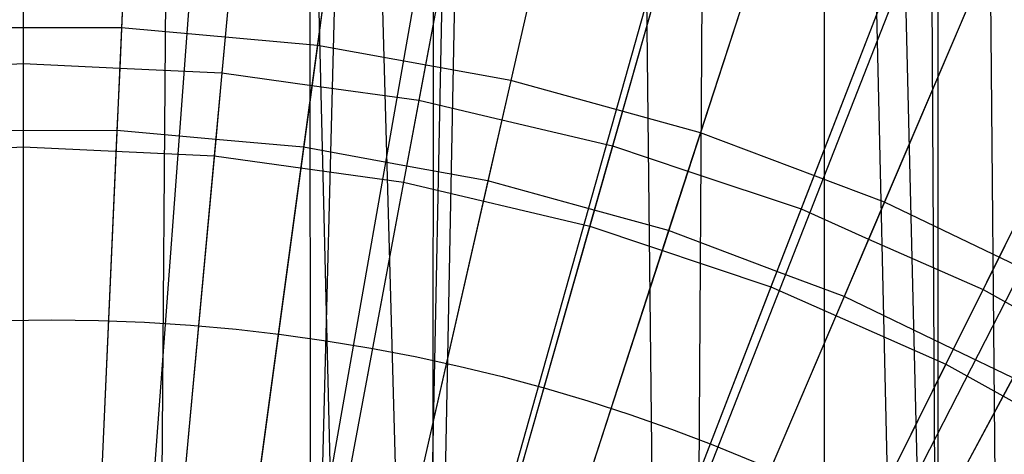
# Model space of a CAD drawing. Extents: x 0.1 to 25.1, y -5.4 to 12.3.
# Tile 66 of 107: x 12.623 to 13.06, y 1.361 to 1.553. Entities that reach past the tile are written whole.
import ezdxf

# ---------------------------------------------------------------- set-up
doc = ezdxf.new("R2010")
doc.units = 0
doc.header["$LTSCALE"] = 2.54
doc.layers.get('0').update_dxf_attribs({"color": 13, "linetype": 'CONTINUOUS'})

# ---------------------------------------------------------------- blocks, each defined once
blk = doc.blocks.new('GRUPUJ_1')
at = {"color": 0}
for p, q in [((12.423, 15.42314, 4.43018), (12.65153, 6.14967, 4.44533)), ((12.423, 15.42314, 4.43018), (12.68181, 6.17995, 4.45785)), ((12.423, 15.42314, 4.43018), (12.65153, 6.14967, 4.44533)), ((12.423, 15.42314, 4.43018), (12.68181, 6.17995, 4.45785)), ((12.62683, 15.42314, 5.56084), (12.56001, 6.57, 5.57186)), ((12.62683, 15.42314, 5.56084), (12.56001, 6.57, 5.57186)), ((12.62745, 6.55883, 5.56068), (12.62683, 15.42314, 5.56084)), ((12.62745, 6.55883, 5.56068), (12.62683, 15.42314, 5.56084)), ((12.62745, 6.55883, 5.56068), (12.85451, 15.42314, 5.45271)), ((12.62745, 6.55883, 5.56068), (12.85451, 15.42314, 5.45271)), ((12.67721, 6.54515, 5.547), (12.85451, 15.42314, 5.45271)), ((12.67721, 6.54515, 5.547), (12.85451, 15.42314, 5.45271)), ((12.6827, 15.42314, 4.4548), (12.68181, 6.17995, 4.45785)), ((12.6827, 15.42314, 4.4548), (12.68181, 6.17995, 4.45785)), ((12.6827, 15.42314, 4.4548), (12.78446, 6.2826, 4.50029)), ((12.6827, 15.42314, 4.4548), (12.78446, 6.2826, 4.50029)), ((12.6827, 15.42314, 4.4548), (12.89229, 6.39043, 4.57961)), ((12.90606, 6.40421, 4.5929), (12.6827, 15.42314, 4.4548)), ((12.90606, 6.40421, 4.5929), (12.6827, 15.42314, 4.4548)), ((12.6827, 15.42314, 4.4548), (12.89229, 6.39043, 4.57961)), ((12.85451, 15.42314, 5.45271), (12.68293, 6.54326, 5.54512)), ((12.85451, 15.42314, 5.45271), (12.68293, 6.54326, 5.54512)), ((12.79831, 6.4897, 5.49156), (12.85451, 15.42314, 5.45271)), ((12.79831, 6.4897, 5.49156), (12.85451, 15.42314, 5.45271)), ((12.8557, 6.44991, 5.45176), (12.85451, 15.42314, 5.45271)), ((12.93444, 6.43258, 5.37668), (12.85451, 15.42314, 5.45271)), ((12.85451, 15.42314, 5.45271), (12.90659, 6.40472, 5.40659)), ((12.93444, 6.43258, 5.37668), (12.85451, 15.42314, 5.45271)), ((12.8557, 6.44991, 5.45176), (12.85451, 15.42314, 5.45271)), ((12.85451, 15.42314, 5.45271), (12.90659, 6.40472, 5.40659)), ((12.90606, 6.40421, 4.5929), (12.90659, 15.42314, 4.59341)), ((12.90606, 6.40421, 4.5929), (12.90659, 15.42314, 4.59341)), ((12.55193, 7.15439, 6.45726), (12.54363, 6.96972, 6.38702)), ((12.55193, 7.15439, 6.45726), (12.54363, 6.96972, 6.38702)), ((12.65536, 7.14508, 6.45726), (12.63055, 6.96189, 6.38702)), ((12.65536, 7.14508, 6.45726), (12.63055, 6.96189, 6.38702)), ((12.75755, 7.12654, 6.45726), (12.71641, 6.94631, 6.38702)), ((12.75755, 7.12654, 6.45726), (12.71641, 6.94631, 6.38702)), ((12.5, 7.10036, 6.54341), (12.5, 6.95389, 6.48702)), ((12.5, 7.10036, 6.54341), (12.5, 6.95389, 6.48702)), ((12.54951, 7.10047, 6.54313), (12.54283, 6.95183, 6.48724)), ((12.54951, 7.10047, 6.54313), (12.54283, 6.95183, 6.48724)), ((12.85766, 7.09891, 6.45726), (12.80054, 6.92309, 6.38702)), ((12.85766, 7.09891, 6.45726), (12.80054, 6.92309, 6.38702)), ((12.6017, 7.09566, 6.54341), (12.58819, 6.94981, 6.48702)), ((12.6017, 7.09566, 6.54341), (12.58819, 6.94981, 6.48702)), ((12.5, 7.0916, 6.59311), (12.5, 6.91687, 6.52714)), ((12.5, 7.0916, 6.59311), (12.5, 6.91687, 6.52714)), ((12.64812, 7.09159, 6.54313), (12.62815, 6.94416, 6.48724)), ((12.64812, 7.09159, 6.54313), (12.62815, 6.94416, 6.48724)), ((12.60089, 7.08694, 6.59311), (12.58477, 6.91295, 6.52714)), ((12.60089, 7.08694, 6.59311), (12.58477, 6.91295, 6.52714)), ((12.70253, 7.08161, 6.54341), (12.67562, 6.93762, 6.48702)), ((12.70253, 7.08161, 6.54341), (12.67562, 6.93762, 6.48702)), ((12.58067, 7.07462, 18.72709), (12.54517, 6.60088, 18.79448)), ((12.58067, 7.07462, 18.72709), (12.54517, 6.60088, 18.79448)), ((12.70092, 7.07299, 6.59311), (12.66882, 6.90122, 6.52714)), ((12.70092, 7.07299, 6.59311), (12.66882, 6.90122, 6.52714)), ((12.74554, 7.07391, 6.54313), (12.71243, 6.92887, 6.48724)), ((12.74554, 7.07391, 6.54313), (12.71243, 6.92887, 6.48724)), ((12.68745, 7.06123, 18.72709), (12.60496, 6.59339, 18.79448)), ((12.68745, 7.06123, 18.72709), (12.60496, 6.59339, 18.79448)), ((12.9549, 7.06242, 6.45726), (12.88224, 6.89243, 6.38702)), ((12.9549, 7.06242, 6.45726), (12.88224, 6.89243, 6.38702)), ((12.80164, 7.05831, 6.54341), (12.76155, 6.91741, 6.48702)), ((12.80164, 7.05831, 6.54341), (12.76155, 6.91741, 6.48702)), ((12.79924, 7.04986, 6.59311), (12.75142, 6.88179, 6.52714)), ((12.79924, 7.04986, 6.59311), (12.75142, 6.88179, 6.52714)), ((12.84098, 7.04757, 6.54313), (12.79502, 6.9061, 6.48725)), ((12.84098, 7.04757, 6.54313), (12.79502, 6.9061, 6.48725)), ((12.79237, 7.03729, 18.72709), (12.6637, 6.57998, 18.79448)), ((12.79237, 7.03729, 18.72709), (12.6637, 6.57998, 18.79448)), ((12.89819, 7.02598, 6.54342), (12.84526, 6.88935, 6.48702)), ((12.89819, 7.02598, 6.54342), (12.84526, 6.88935, 6.48702)), ((12.89501, 7.01776, 6.59311), (12.83188, 6.85483, 6.52714)), ((12.89501, 7.01776, 6.59311), (12.83188, 6.85483, 6.52714)), ((12.93368, 7.01278, 6.54313), (12.87523, 6.87602, 6.48725)), ((12.93368, 7.01278, 6.54313), (12.87523, 6.87602, 6.48725)), ((12.89438, 7.00301, 18.72709), (12.72082, 6.56079, 18.79448)), ((12.89438, 7.00301, 18.72709), (12.72082, 6.56079, 18.79448)), ((12.99134, 6.98489, 6.54342), (12.92602, 6.85369, 6.48702)), ((12.99134, 6.98489, 6.54342), (12.92602, 6.85369, 6.48702)), ((12.9874, 6.97697, 6.59311), (12.90951, 6.82055, 6.52714)), ((12.9874, 6.97697, 6.59311), (12.90951, 6.82055, 6.52714)), ((12.54363, 6.96972, 6.38702), (12.45637, 6.96972, 6.38702)), ((12.54363, 6.96972, 6.38702), (12.45637, 6.96972, 6.38702)), ((12.54363, 6.96972, 6.38702), (12.53514, 6.78049, 6.32902)), ((12.54363, 6.96972, 6.38702), (12.53514, 6.78049, 6.32902)), ((12.63055, 6.96189, 6.38702), (12.54363, 6.96972, 6.38702)), ((12.63055, 6.96189, 6.38702), (12.54363, 6.96972, 6.38702)), ((12.63055, 6.96189, 6.38702), (12.60512, 6.77419, 6.32902)), ((12.63055, 6.96189, 6.38702), (12.60512, 6.77419, 6.32902)), ((12.71641, 6.94631, 6.38702), (12.63055, 6.96189, 6.38702)), ((12.71641, 6.94631, 6.38702), (12.63055, 6.96189, 6.38702)), ((12.99248, 6.95875, 18.72709), (12.77575, 6.536, 18.79448)), ((12.99248, 6.95875, 18.72709), (12.77575, 6.536, 18.79448)), ((12.45717, 6.95183, 6.48724), (12.5, 6.95389, 6.48702)), ((12.45717, 6.95183, 6.48724), (12.5, 6.95389, 6.48702)), ((12.5, 6.95389, 6.48702), (12.54283, 6.95183, 6.48724)), ((12.5, 6.95389, 6.48702), (12.54283, 6.95183, 6.48724)), ((12.5, 6.95389, 6.48702), (12.5, 6.92409, 6.47742)), ((12.5, 6.95389, 6.48702), (12.5, 6.92409, 6.47742)), ((12.54283, 6.95183, 6.48724), (12.54159, 6.92417, 6.47714)), ((12.54283, 6.95183, 6.48724), (12.54159, 6.92417, 6.47714)), ((12.54283, 6.95183, 6.48724), (12.58819, 6.94981, 6.48702)), ((12.54283, 6.95183, 6.48724), (12.58819, 6.94981, 6.48702)), ((12.58819, 6.94981, 6.48702), (12.58544, 6.92014, 6.47742)), ((12.58819, 6.94981, 6.48702), (12.58544, 6.92014, 6.47742)), ((12.58819, 6.94981, 6.48702), (12.62815, 6.94416, 6.48724)), ((12.58819, 6.94981, 6.48702), (12.62815, 6.94416, 6.48724)), ((12.71641, 6.94631, 6.38702), (12.67426, 6.76164, 6.32902)), ((12.71641, 6.94631, 6.38702), (12.67426, 6.76164, 6.32902)), ((12.80054, 6.92309, 6.38702), (12.71641, 6.94631, 6.38702)), ((12.80054, 6.92309, 6.38702), (12.71641, 6.94631, 6.38702)), ((12.62815, 6.94416, 6.48724), (12.62443, 6.91672, 6.47714)), ((12.62815, 6.94416, 6.48724), (12.62443, 6.91672, 6.47714)), ((12.62815, 6.94416, 6.48724), (12.67562, 6.93762, 6.48702)), ((12.62815, 6.94416, 6.48724), (12.67562, 6.93762, 6.48702)), ((12.67562, 6.93762, 6.48702), (12.67014, 6.90833, 6.47742)), ((12.67562, 6.93762, 6.48702), (12.67014, 6.90833, 6.47742)), ((12.67562, 6.93762, 6.48702), (12.71243, 6.92887, 6.48724)), ((12.67562, 6.93762, 6.48702), (12.71243, 6.92887, 6.48724)), ((12.71243, 6.92887, 6.48724), (12.70627, 6.90187, 6.47714)), ((12.71243, 6.92887, 6.48724), (12.70627, 6.90187, 6.47714)), ((12.71243, 6.92887, 6.48724), (12.76155, 6.91741, 6.48702)), ((12.71243, 6.92887, 6.48724), (12.76155, 6.91741, 6.48702)), ((12.5, 6.92409, 6.47742), (12.45841, 6.92417, 6.47714)), ((12.5, 6.92409, 6.47742), (12.45841, 6.92417, 6.47714)), ((12.54159, 6.92417, 6.47714), (12.5, 6.92409, 6.47742)), ((12.54159, 6.92417, 6.47714), (12.5, 6.92409, 6.47742)), ((12.5, 6.92409, 6.47742), (12.5, 6.76793, 6.42904)), ((12.5, 6.92409, 6.47742), (12.5, 6.76793, 6.42904)), ((12.54159, 6.92417, 6.47714), (12.5345, 6.76627, 6.42925)), ((12.54159, 6.92417, 6.47714), (12.5345, 6.76627, 6.42925)), ((12.58544, 6.92014, 6.47742), (12.54159, 6.92417, 6.47714)), ((12.58544, 6.92014, 6.47742), (12.54159, 6.92417, 6.47714)), ((12.80054, 6.92309, 6.38702), (12.742, 6.74294, 6.32902)), ((12.80054, 6.92309, 6.38702), (12.742, 6.74294, 6.32902)), ((12.88224, 6.89243, 6.38702), (12.80054, 6.92309, 6.38702)), ((12.88224, 6.89243, 6.38702), (12.80054, 6.92309, 6.38702)), ((12.58544, 6.92014, 6.47742), (12.57103, 6.76465, 6.42904)), ((12.58544, 6.92014, 6.47742), (12.57103, 6.76465, 6.42904)), ((12.62443, 6.91672, 6.47714), (12.58544, 6.92014, 6.47742)), ((12.62443, 6.91672, 6.47714), (12.58544, 6.92014, 6.47742)), ((12.41523, 6.91295, 6.52714), (12.5, 6.91687, 6.52714)), ((12.41523, 6.91295, 6.52714), (12.5, 6.91687, 6.52714)), ((12.5, 6.91687, 6.52714), (12.58477, 6.91295, 6.52714)), ((12.5, 6.91687, 6.52714), (12.58477, 6.91295, 6.52714)), ((12.5, 6.91687, 6.52714), (12.5, 6.73787, 6.47267)), ((12.5, 6.91687, 6.52714), (12.5, 6.73787, 6.47267)), ((12.62443, 6.91672, 6.47714), (12.60321, 6.76009, 6.42925)), ((12.62443, 6.91672, 6.47714), (12.60321, 6.76009, 6.42925)), ((12.67014, 6.90833, 6.47742), (12.62443, 6.91672, 6.47714)), ((12.67014, 6.90833, 6.47742), (12.62443, 6.91672, 6.47714)), ((12.76155, 6.91741, 6.48702), (12.7534, 6.88877, 6.47742)), ((12.76155, 6.91741, 6.48702), (12.7534, 6.88877, 6.47742)), ((12.76155, 6.91741, 6.48702), (12.79502, 6.9061, 6.48725)), ((12.76155, 6.91741, 6.48702), (12.79502, 6.9061, 6.48725)), ((12.58477, 6.91295, 6.52714), (12.56825, 6.73471, 6.47267)), ((12.58477, 6.91295, 6.52714), (12.56825, 6.73471, 6.47267)), ((12.58477, 6.91295, 6.52714), (12.66882, 6.90122, 6.52714)), ((12.58477, 6.91295, 6.52714), (12.66882, 6.90122, 6.52714)), ((12.67014, 6.90833, 6.47742), (12.64145, 6.75482, 6.42904)), ((12.67014, 6.90833, 6.47742), (12.64145, 6.75482, 6.42904)), ((12.70627, 6.90187, 6.47714), (12.67014, 6.90833, 6.47742)), ((12.70627, 6.90187, 6.47714), (12.67014, 6.90833, 6.47742)), ((12.79502, 6.9061, 6.48725), (12.78645, 6.87974, 6.47714)), ((12.79502, 6.9061, 6.48725), (12.78645, 6.87974, 6.47714)), ((12.79502, 6.9061, 6.48725), (12.84526, 6.88935, 6.48702)), ((12.79502, 6.9061, 6.48725), (12.84526, 6.88935, 6.48702)), ((12.66882, 6.90122, 6.52714), (12.63593, 6.72527, 6.47267)), ((12.66882, 6.90122, 6.52714), (12.63593, 6.72527, 6.47267)), ((12.66882, 6.90122, 6.52714), (12.75142, 6.88179, 6.52714)), ((12.66882, 6.90122, 6.52714), (12.75142, 6.88179, 6.52714)), ((12.70627, 6.90187, 6.47714), (12.6711, 6.74778, 6.42926)), ((12.70627, 6.90187, 6.47714), (12.6711, 6.74778, 6.42926)), ((12.7534, 6.88877, 6.47742), (12.70627, 6.90187, 6.47714)), ((12.7534, 6.88877, 6.47742), (12.70627, 6.90187, 6.47714)), ((12.88224, 6.89243, 6.38702), (12.80779, 6.71825, 6.32902)), ((12.88224, 6.89243, 6.38702), (12.80779, 6.71825, 6.32902)), ((12.96087, 6.85457, 6.38702), (12.88224, 6.89243, 6.38702)), ((12.96087, 6.85457, 6.38702), (12.88224, 6.89243, 6.38702)), ((12.7534, 6.88877, 6.47742), (12.71066, 6.73854, 6.42904)), ((12.7534, 6.88877, 6.47742), (12.71066, 6.73854, 6.42904)), ((12.78645, 6.87974, 6.47714), (12.7534, 6.88877, 6.47742)), ((12.78645, 6.87974, 6.47714), (12.7534, 6.88877, 6.47742)), ((12.84526, 6.88935, 6.48702), (12.83451, 6.86161, 6.47743)), ((12.84526, 6.88935, 6.48702), (12.83451, 6.86161, 6.47743)), ((12.84526, 6.88935, 6.48702), (12.87523, 6.87602, 6.48725)), ((12.84526, 6.88935, 6.48702), (12.87523, 6.87602, 6.48725)), ((12.75142, 6.88179, 6.52714), (12.70244, 6.70963, 6.47267)), ((12.75142, 6.88179, 6.52714), (12.70244, 6.70963, 6.47267)), ((12.78645, 6.87974, 6.47714), (12.73762, 6.72944, 6.42926)), ((12.78645, 6.87974, 6.47714), (12.73762, 6.72944, 6.42926)), ((12.75142, 6.88179, 6.52714), (12.83188, 6.85483, 6.52714)), ((12.75142, 6.88179, 6.52714), (12.83188, 6.85483, 6.52714)), ((12.83451, 6.86161, 6.47743), (12.78645, 6.87974, 6.47714)), ((12.83451, 6.86161, 6.47743), (12.78645, 6.87974, 6.47714)), ((12.87523, 6.87602, 6.48725), (12.86432, 6.85051, 6.47714)), ((12.87523, 6.87602, 6.48725), (12.86432, 6.85051, 6.47714)), ((12.87523, 6.87602, 6.48725), (12.92602, 6.85369, 6.48702)), ((12.87523, 6.87602, 6.48725), (12.92602, 6.85369, 6.48702)), ((12.83451, 6.86161, 6.47743), (12.77808, 6.71595, 6.42904)), ((12.83451, 6.86161, 6.47743), (12.77808, 6.71595, 6.42904)), ((12.86432, 6.85051, 6.47714), (12.83451, 6.86161, 6.47743)), ((12.86432, 6.85051, 6.47714), (12.83451, 6.86161, 6.47743)), ((12.83188, 6.85483, 6.52714), (12.76722, 6.68792, 6.47267)), ((12.83188, 6.85483, 6.52714), (12.76722, 6.68792, 6.47267)), ((12.83188, 6.85483, 6.52714), (12.90951, 6.82055, 6.52714)), ((12.83188, 6.85483, 6.52714), (12.90951, 6.82055, 6.52714)), ((12.96087, 6.85457, 6.38702), (12.8711, 6.68776, 6.32902)), ((12.96087, 6.85457, 6.38702), (12.8711, 6.68776, 6.32902)), ((12.92602, 6.85369, 6.48702), (12.91276, 6.82708, 6.47743)), ((12.92602, 6.85369, 6.48702), (12.91276, 6.82708, 6.47743)), ((12.92602, 6.85369, 6.48702), (12.95243, 6.83888, 6.48726)), ((12.92602, 6.85369, 6.48702), (12.95243, 6.83888, 6.48726)), ((12.86432, 6.85051, 6.47714), (12.80222, 6.70522, 6.42926)), ((12.86432, 6.85051, 6.47714), (12.80222, 6.70522, 6.42926)), ((12.91276, 6.82708, 6.47743), (12.86432, 6.85051, 6.47714)), ((12.91276, 6.82708, 6.47743), (12.86432, 6.85051, 6.47714)), ((12.60229, 6.83509, 6.825), (12.60229, 6.83509, 10.825)), ((12.60229, 6.83509, 6.825), (12.60229, 6.83509, 10.825)), ((12.91276, 6.82708, 6.47743), (12.84313, 6.68723, 6.42904)), ((12.91276, 6.82708, 6.47743), (12.84313, 6.68723, 6.42904)), ((12.93926, 6.81442, 6.47714), (12.91276, 6.82708, 6.47743)), ((12.93926, 6.81442, 6.47714), (12.91276, 6.82708, 6.47743)), ((12.90951, 6.82055, 6.52714), (12.82973, 6.66032, 6.47267)), ((12.90951, 6.82055, 6.52714), (12.82973, 6.66032, 6.47267)), ((12.90951, 6.82055, 6.52714), (12.98365, 6.77926, 6.52714)), ((12.90951, 6.82055, 6.52714), (12.98365, 6.77926, 6.52714)), ((12.93926, 6.81442, 6.47714), (12.8644, 6.6753, 6.42926)), ((12.93926, 6.81442, 6.47714), (12.8644, 6.6753, 6.42926)), ((12.80499, 6.78481, 6.825), (12.80499, 6.78481, 10.825)), ((12.80499, 6.78481, 6.825), (12.80499, 6.78481, 10.825))]:
    blk.add_line(p, q, dxfattribs=at)
for centre in [(12.51268, 6.04013, 6.825), (12.51268, 6.04013, 10.825), (12.51268, 6.04013, 6.825), (12.51268, 6.04013, 10.825), (12.51268, 6.04013, 6.825), (12.51268, 6.04013, 10.825), (12.51268, 6.04013, 6.825), (12.51268, 6.04013, 10.825), (12.51268, 6.04013, 6.825), (12.51268, 6.04013, 10.825), (12.51268, 6.04013, 6.825), (12.51268, 6.04013, 10.825), (12.51268, 6.04013, 6.825), (12.51268, 6.04013, 10.825), (12.51268, 6.04013, 6.825), (12.51268, 6.04013, 10.825), (12.51268, 6.04013, 6.825), (12.51268, 6.04013, 10.825), (12.51268, 6.04013, 6.825), (12.51268, 6.04013, 10.825), (12.51268, 6.04013, 6.825), (12.51268, 6.04013, 10.825), (12.51268, 6.04013, 6.825), (12.51268, 6.04013, 10.825), (12.51268, 6.04013, 6.825), (12.51268, 6.04013, 10.825), (12.51268, 6.04013, 6.825), (12.51268, 6.04013, 10.825), (12.51268, 6.04013, 6.825), (12.51268, 6.04013, 10.825), (12.51268, 6.04013, 6.825), (12.51268, 6.04013, 10.825), (12.51268, 6.04013, 6.825), (12.51268, 6.04013, 10.825), (12.51268, 6.04013, 6.825), (12.51268, 6.04013, 10.825), (12.51268, 6.04013, 6.825), (12.51268, 6.04013, 10.825), (12.51268, 6.04013, 6.825), (12.51268, 6.04013, 10.825), (12.51268, 6.04013, 6.825), (12.51268, 6.04013, 10.825), (12.51268, 6.04013, 6.825), (12.51268, 6.04013, 10.825), (12.51268, 6.04013, 6.825), (12.51268, 6.04013, 10.825), (12.51268, 6.04013, 6.825), (12.51268, 6.04013, 10.825), (12.51268, 6.04013, 6.825), (12.51268, 6.04013, 10.825)]:
    blk.add_circle(centre, 0.8, dxfattribs=at)

msp = doc.modelspace()

# ---------------------------------------------------------------- block references
at = {"color": 0}
msp.add_blockref('GRUPUJ_1', (0.125, -5.41988, 0.188), dxfattribs=at)

doc.saveas('drawing.dxf')
